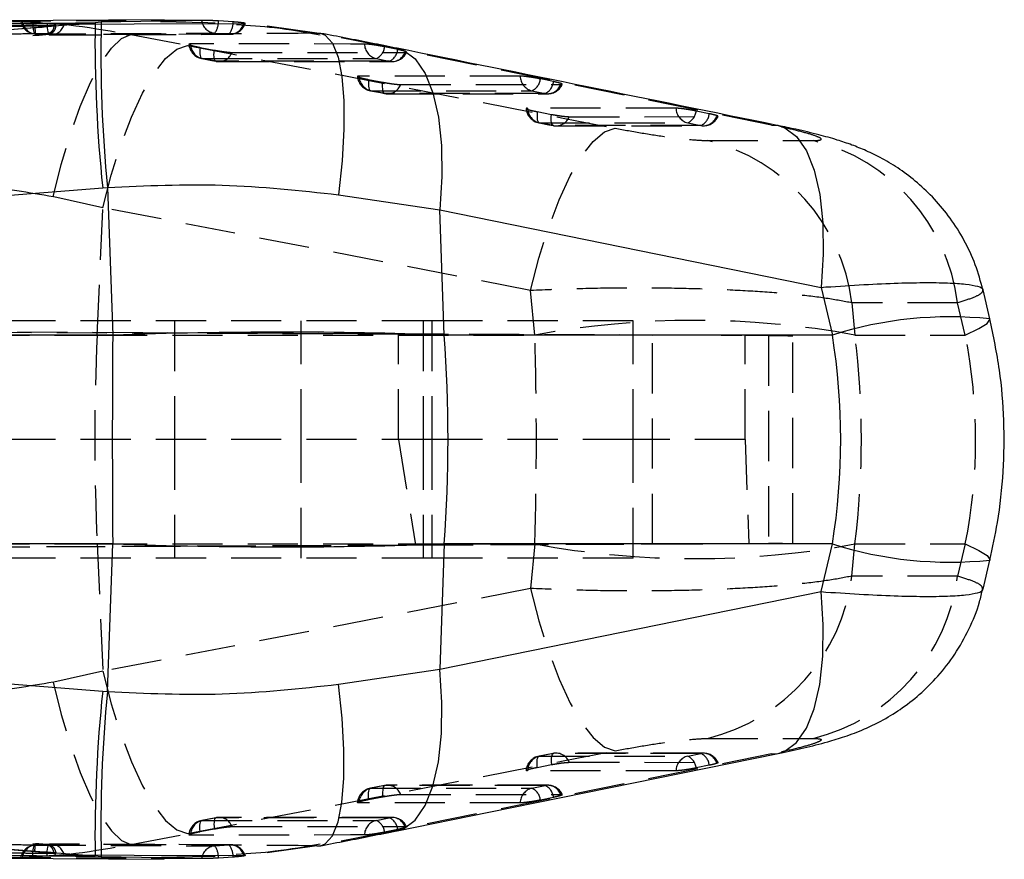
# Model space of a CAD drawing. Extents: x 43 to 342, y 12 to 285.
# Tile 10 of 38: x 240 to 265, y 137 to 158. Entities that reach past the tile are written whole.
import ezdxf

# ---------------------------------------------------------------- set-up
doc = ezdxf.new("R2010")
doc.units = 0
doc.linetypes.add('HIDDEN', pattern=[1.905, 1.27, -0.635])
doc.layers.get('0').update_dxf_attribs({"linetype": 'CONTINUOUS'})

msp = doc.modelspace()

# ---------------------------------------------------------------- linework, layer by layer
at = {"color": 7, "linetype": 'CONTINUOUS'}
for p, q in [((240.6059, 158.2067), (236.5353, 158.1626)), ((243.394, 158.3425), (238.7558, 158.3105)), ((241.6489, 158.2636), (238.8205, 158.0363)), ((240.6059, 158.1894), (240.6059, 158.2067)), ((241.8035, 158.2761), (241.6489, 158.2636)), ((244.5015, 158.2627), (243.3026, 158.2883)), ((243.3947, 158.304), (243.3035, 158.3024)), ((244.6858, 158.2588), (244.5015, 158.2627)), ((245.1415, 158.2864), (244.7679, 158.311)), ((245.4093, 158.2443), (245.4453, 158.2464)), ((238.8205, 158.0363), (240.1237, 158.1416)), ((208.3288, 151.4017), (241.841, 154.0886)), ((241.841, 154.0886), (241.9627, 154.098)), ((241.9627, 154.098), (242.0949, 150.3612)), ((247.8067, 153.9138), (250.3695, 153.5284)), ((250.4814, 150.3645), (250.3695, 153.5284)), ((250.3695, 153.5284), (260.0169, 151.5708)), ((260.0169, 151.5708), (260.3034, 150.3645)), ((264.2896, 150.7726), (264.1151, 151.5077)), ((242.0949, 150.3612), (208.1483, 150.3612)), ((260.3034, 150.3645), (250.4814, 150.3645)), ((242.0949, 145.0802), (208.1483, 145.0802)), ((241.9627, 141.3434), (242.0949, 145.0802)), ((250.4814, 145.0769), (250.3695, 141.913)), ((260.3034, 145.0769), (250.4814, 145.0769)), ((260.0169, 143.8707), (260.3034, 145.0769)), ((264.1151, 143.9337), (264.2896, 144.6688)), ((208.3288, 144.0397), (241.841, 141.3528)), ((250.3695, 141.913), (260.0169, 143.8707)), ((247.8067, 141.5276), (250.3695, 141.913)), ((241.841, 141.3528), (241.9627, 141.3434)), ((240.6059, 137.2348), (236.5353, 137.2788)), ((241.6489, 137.1778), (238.8205, 137.4051)), ((238.8205, 137.4051), (240.1237, 137.2999)), ((238.7495, 137.1294), (243.395, 137.099)), ((240.6059, 137.252), (240.6059, 137.2348)), ((241.8035, 137.1654), (241.6489, 137.1778)), ((243.3295, 137.1567), (244.5013, 137.1777)), ((245.1415, 137.1551), (244.7679, 137.1305)), ((245.4093, 137.1971), (245.4453, 137.195))]:
    msp.add_line(p, q, dxfattribs=at)
at = {"color": 7, "linetype": 'HIDDEN'}
for p, q in [((240.0708, 158.2789), (240.4322, 158.2547)), ((240.6577, 158.1869), (240.6577, 158.2027)), ((244.4944, 158.3234), (243.3947, 158.304)), ((247.2605, 157.9998), (245.3761, 158.2642)), ((240.5909, 158.1893), (240.6059, 158.1894)), ((242.5516, 157.9673), (243.9827, 157.6927)), ((244.6764, 158.0014), (245.0362, 157.9763)), ((249.1202, 157.6354), (247.2605, 157.9998)), ((247.2605, 157.9998), (247.3542, 157.9996)), ((222.9837, 156.5631), (240.1435, 157.9473)), ((244.3032, 157.6424), (244.6629, 157.5738)), ((249.3067, 157.588), (248.9744, 157.6565)), ((258.7666, 155.6778), (249.1202, 157.6354)), ((249.1202, 157.6354), (249.2856, 157.6213)), ((244.7166, 157.2896), (244.3569, 157.3581)), ((248.7598, 157.3575), (249.092, 157.289)), ((248.5697, 156.8291), (248.9294, 156.7605)), ((253.2479, 156.7754), (252.9157, 156.8439)), ((253.4308, 156.7017), (253.4679, 156.7058)), ((248.9831, 156.4763), (248.6235, 156.5449)), ((252.7011, 156.5449), (253.0333, 156.4764)), ((252.8362, 156.0157), (253.1959, 155.9471)), ((257.1892, 155.963), (256.8569, 156.0315)), ((253.2497, 155.663), (252.89, 155.7315)), ((256.6423, 155.7324), (256.9746, 155.664)), ((257.372, 155.8893), (257.4082, 155.8929)), ((258.7666, 155.6778), (258.9349, 155.6633)), ((257.1477, 155.2839), (259.8212, 155.2827)), ((241.8475, 153.5858), (240.5896, 153.8605)), ((241.7005, 150.3645), (241.8475, 153.5858)), ((252.6687, 151.4915), (241.8475, 153.5858)), ((252.7755, 150.3645), (252.6687, 151.4915)), ((263.4732, 151.1756), (260.7983, 151.1772)), ((260.7983, 151.1772), (260.8753, 150.3645)), ((263.6659, 150.3645), (263.4732, 151.1756)), ((258.0967, 150.3524), (204.2637, 150.5873)), ((204.4839, 150.5873), (249.3246, 150.3916)), ((250.17, 150.7207), (204.4961, 150.7207)), ((243.6617, 150.7207), (243.6617, 147.7207)), ((246.8617, 147.7207), (246.8617, 150.7207)), ((249.9519, 150.7207), (249.9519, 147.7207)), ((250.17, 150.7207), (250.17, 147.7207)), ((255.2612, 150.7207), (250.17, 150.7207)), ((255.2612, 147.7207), (255.2612, 150.7207)), ((233.0041, 150.3645), (241.7005, 150.3645)), ((241.7005, 150.3645), (252.7755, 150.3645)), ((249.3246, 150.3916), (255.7524, 150.3633)), ((249.3246, 147.7207), (249.3246, 150.3916)), ((255.7524, 145.0781), (255.7524, 150.3633)), ((258.6841, 150.3499), (258.0967, 150.3524)), ((258.0967, 147.7207), (258.0967, 150.3524)), ((258.6841, 150.3499), (258.6841, 145.0915)), ((259.3019, 145.094), (259.3019, 150.3474)), ((260.8753, 150.3645), (263.6659, 150.3645)), ((250.17, 147.7207), (220.0042, 147.7207)), ((243.6617, 147.7207), (243.6617, 144.7207)), ((246.8617, 144.7207), (246.8617, 147.7207)), ((249.3246, 147.7207), (249.7516, 145.0517)), ((249.9519, 147.7207), (249.9519, 144.7207)), ((250.17, 147.7207), (250.17, 144.7207)), ((255.2612, 147.7207), (250.17, 147.7207)), ((258.0967, 147.7207), (255.2612, 147.7207)), ((255.2612, 144.7207), (255.2612, 147.7207)), ((258.0967, 147.7207), (258.186, 145.0894)), ((204.2266, 144.854), (258.186, 145.0894)), ((204.4399, 144.854), (249.7516, 145.0517)), ((233.0041, 145.0769), (241.7005, 145.0769)), ((241.7005, 145.0769), (241.8475, 141.8556)), ((241.7005, 145.0769), (252.7755, 145.0769)), ((249.7516, 145.0517), (255.7524, 145.0781)), ((252.7755, 145.0769), (252.6687, 143.9499)), ((258.186, 145.0894), (258.6841, 145.0915)), ((260.7983, 144.2643), (260.8753, 145.0769)), ((260.8753, 145.0769), (263.6659, 145.0769)), ((263.6659, 145.0769), (263.4732, 144.2658)), ((250.17, 144.7207), (204.4961, 144.7207)), ((255.2612, 144.7207), (250.17, 144.7207)), ((263.4732, 144.2658), (260.7983, 144.2643)), ((252.6687, 143.9499), (241.8475, 141.8556)), ((241.8475, 141.8556), (240.5896, 141.581)), ((257.1477, 140.1575), (259.8212, 140.1588)), ((258.7666, 139.7636), (249.1202, 137.8061)), ((253.241, 139.7783), (252.8813, 139.7097)), ((253.2497, 139.7785), (252.89, 139.7099)), ((257.0419, 139.7844), (253.3171, 139.7854)), ((256.6423, 139.709), (256.9746, 139.7775)), ((258.7666, 139.7636), (258.9348, 139.7781)), ((257.372, 139.5522), (257.4082, 139.5485)), ((252.8362, 139.4258), (253.1959, 139.4943)), ((257.1892, 139.4785), (256.8569, 139.41)), ((222.9837, 138.8783), (240.1435, 137.4941)), ((248.9744, 138.9649), (248.6148, 138.8963)), ((248.9831, 138.9651), (248.6235, 138.8966)), ((253.1006, 138.9719), (249.0505, 138.9721)), ((252.7011, 138.8965), (253.0333, 138.965)), ((248.5697, 138.6124), (248.9294, 138.681)), ((253.2479, 138.666), (252.9157, 138.5976)), ((253.4308, 138.7397), (253.4679, 138.7357)), ((244.7079, 138.1516), (244.3482, 138.0831)), ((244.7166, 138.1519), (244.3569, 138.0833)), ((249.1593, 138.1594), (244.7839, 138.1588)), ((248.7598, 138.0839), (249.092, 138.1524)), ((244.3032, 137.7991), (244.6629, 137.8677)), ((249.1202, 137.8061), (247.2605, 137.4416)), ((249.3067, 137.8535), (248.9744, 137.785)), ((249.1202, 137.8061), (249.2797, 137.819)), ((242.5516, 137.4741), (243.9827, 137.7488)), ((240.4993, 137.4829), (240.1426, 137.4607)), ((245.0666, 137.467), (240.5269, 137.4843)), ((244.6764, 137.44), (245.0362, 137.4651)), ((247.2605, 137.4416), (245.3761, 137.1773)), ((247.2605, 137.4416), (247.3539, 137.4418)), ((240.0708, 137.1626), (240.4322, 137.1868)), ((240.5909, 137.2522), (240.6059, 137.252)), ((240.6577, 137.2388), (240.6577, 137.2545)), ((244.4944, 137.1181), (243.3304, 137.1385))]:
    msp.add_line(p, q, dxfattribs=at)
at = {"color": 8, "linetype": 'CONTINUOUS'}
for p, q in [((243.3035, 158.3024), (241.8035, 158.2761)), ((236.5353, 158.1443), (240.5909, 158.1893)), ((236.5353, 137.2972), (240.5909, 137.2522)), ((243.3304, 137.1385), (241.8035, 137.1654))]:
    msp.add_line(p, q, dxfattribs=at)
at = {"color": 7, "linetype": 'HIDDEN', "flags": 128}
for points in [[(244.3407, 158.3258), (243.9893, 158.3241), (242.574, 158.317), (239.8046, 158.3023)], [(240.0708, 158.2789), (240.0726, 158.2162), (240.0768, 158.1582), (240.0834, 158.1063), (240.0921, 158.062), (240.1026, 158.0265), (240.1148, 158.0007), (240.1282, 157.9853), (240.1426, 157.9808)], [(240.4322, 158.2547), (240.433, 158.1922), (240.4363, 158.1344), (240.442, 158.0827), (240.45, 158.0387), (240.46, 158.0034), (240.4718, 157.9779), (240.485, 157.9628), (240.4993, 157.9585)], [(240.8704, 158.2299), (241.2187, 158.2311), (241.2451, 158.2312)], [(240.1426, 157.9808), (240.4962, 157.9825), (241.9108, 157.9892), (244.6764, 158.0014)], [(245.0362, 157.9763), (244.6826, 157.975), (243.2679, 157.9697), (240.4993, 157.9585)], [(240.5896, 153.8605), (240.7921, 154.6778), (241.0209, 155.4463), (241.2696, 156.1439), (241.5309, 156.7505), (241.7974, 157.2487), (242.0613, 157.6241), (242.3152, 157.866), (242.5516, 157.9673)], [(248.4626, 157.7274), (248.1086, 157.7274), (246.6926, 157.7277), (244.0598, 157.7281)], [(241.8475, 153.5858), (242.0581, 154.4068), (242.3002, 155.1784), (242.5667, 155.8781), (242.8499, 156.4858), (243.1415, 156.9837), (243.4331, 157.3574), (243.7162, 157.596), (243.9827, 157.6927)], [(243.9827, 157.6927), (253.5331, 155.8443), (254.8039, 155.5983)], [(244.3032, 157.6424), (244.2986, 157.5814), (244.2975, 157.5251), (244.2997, 157.4751), (244.3053, 157.4327), (244.3141, 157.3991), (244.3259, 157.375), (244.3403, 157.3613), (244.3569, 157.3581)], [(244.7166, 157.2896), (244.6999, 157.2927), (244.6855, 157.3065), (244.6738, 157.3305), (244.665, 157.3642), (244.6594, 157.4066), (244.6571, 157.4566), (244.6583, 157.5128), (244.6629, 157.5738)], [(245.1141, 157.5148), (245.4681, 157.5148), (246.8842, 157.5146), (249.4896, 157.5143)], [(244.3482, 157.3584), (244.6, 157.3104), (244.7079, 157.2898)], [(244.3569, 157.3581), (244.7109, 157.3581), (246.127, 157.3579), (248.7598, 157.3575)], [(249.092, 157.289), (248.738, 157.289), (247.322, 157.2892), (244.7166, 157.2896)], [(244.7839, 157.2826), (247.8467, 157.2822), (249.1593, 157.2821)], [(252.4039, 156.9148), (252.0499, 156.9148), (250.6338, 156.9148), (248.3263, 156.9148)], [(248.5697, 156.8291), (248.5652, 156.7681), (248.564, 156.7119), (248.5662, 156.6619), (248.5718, 156.6195), (248.5806, 156.5858), (248.5924, 156.5617), (248.6068, 156.548), (248.6235, 156.5449)], [(248.9831, 156.4763), (248.9665, 156.4794), (248.9521, 156.4932), (248.9403, 156.5172), (248.9315, 156.5509), (248.9259, 156.5933), (248.9237, 156.6433), (248.9248, 156.6995), (248.9294, 156.7605)], [(248.6148, 156.5451), (248.8665, 156.4971), (248.9744, 156.4765)], [(248.6235, 156.5449), (248.9775, 156.5449), (250.3935, 156.5449), (252.7011, 156.5449)], [(253.0333, 156.4764), (252.6793, 156.4764), (251.2632, 156.4764), (248.9831, 156.4763)], [(249.0505, 156.4694), (251.8855, 156.4694), (253.1006, 156.4695)], [(249.3807, 156.7015), (249.7347, 156.7016), (251.1507, 156.7016), (253.4308, 156.7017)], [(256.3451, 156.1023), (255.9911, 156.1022), (254.5751, 156.1019), (252.5929, 156.1015)], [(252.8362, 156.0157), (252.8317, 155.9547), (252.8305, 155.8985), (252.8328, 155.8485), (252.8384, 155.8061), (252.8472, 155.7724), (252.8589, 155.7484), (252.8733, 155.7346), (252.89, 155.7315)], [(252.8813, 155.7318), (253.1331, 155.6838), (253.241, 155.6632)], [(252.89, 155.7315), (253.244, 155.7316), (254.6601, 155.732), (256.6423, 155.7324)], [(253.2497, 155.663), (253.233, 155.6661), (253.2186, 155.6798), (253.2068, 155.7038), (253.198, 155.7375), (253.1924, 155.7799), (253.1902, 155.8299), (253.1914, 155.8861), (253.1959, 155.9471)], [(253.6472, 155.8882), (254.0012, 155.8883), (255.4172, 155.8887), (257.372, 155.8893)], [(252.6687, 151.4915), (252.8794, 152.3123), (253.1215, 153.0837), (253.388, 153.7834), (253.6712, 154.391), (253.9628, 154.8889), (254.2544, 155.2626), (254.5375, 155.5014), (254.8039, 155.5983)], [(256.9746, 155.664), (256.6206, 155.6639), (255.2045, 155.6635), (253.2497, 155.663)], [(253.3171, 155.656), (255.9245, 155.6567), (257.0419, 155.657)], [(263.6659, 150.3645), (264.0092, 150.5252), (264.219, 150.6579), (264.2909, 150.7598), (264.2896, 150.7727)], [(263.6659, 145.0769), (264.0092, 144.9162), (264.219, 144.7836), (264.2909, 144.6817), (264.2896, 144.6688)], [(252.6687, 143.9499), (252.8794, 143.1291), (253.1215, 142.3577), (253.388, 141.6581), (253.6712, 141.0505), (253.9628, 140.5526), (254.2544, 140.1788), (254.5375, 139.9401), (254.8039, 139.8432)], [(241.8475, 141.8556), (242.0581, 141.0346), (242.3002, 140.2631), (242.5667, 139.5633), (242.8499, 138.9557), (243.1415, 138.4578), (243.4331, 138.0841), (243.7162, 137.8454), (243.9827, 137.7488)], [(240.5896, 141.581), (240.7921, 140.7636), (241.0209, 139.9951), (241.2696, 139.2975), (241.5309, 138.6909), (241.7974, 138.1928), (242.0613, 137.8174), (242.3152, 137.5755), (242.5516, 137.4741)], [(243.9827, 137.7488), (253.5331, 139.5971), (254.8039, 139.8432)], [(253.2497, 139.7785), (253.233, 139.7754), (253.2186, 139.7616), (253.2068, 139.7376), (253.198, 139.7039), (253.1924, 139.6615), (253.1902, 139.6115), (253.1914, 139.5553), (253.1959, 139.4943)], [(256.9746, 139.7775), (256.6206, 139.7776), (255.2045, 139.778), (253.2497, 139.7785)], [(252.8362, 139.4258), (252.8317, 139.4867), (252.8305, 139.543), (252.8328, 139.593), (252.8384, 139.6354), (252.8472, 139.669), (252.8589, 139.6931), (252.8733, 139.7068), (252.89, 139.7099)], [(252.89, 139.7099), (253.244, 139.7098), (254.6601, 139.7095), (256.6423, 139.709)], [(253.6472, 139.5533), (254.0012, 139.5532), (255.4172, 139.5528), (257.372, 139.5522)], [(256.3451, 139.3391), (255.9911, 139.3392), (254.5751, 139.3395), (252.5929, 139.34)], [(248.5697, 138.6124), (248.5652, 138.6734), (248.564, 138.7296), (248.5662, 138.7796), (248.5718, 138.822), (248.5806, 138.8557), (248.5924, 138.8797), (248.6068, 138.8935), (248.6235, 138.8966)], [(248.6235, 138.8966), (248.9775, 138.8966), (250.3935, 138.8966), (252.7011, 138.8965)], [(248.9831, 138.9651), (248.9665, 138.962), (248.9521, 138.9483), (248.9403, 138.9242), (248.9315, 138.8906), (248.9259, 138.8482), (248.9237, 138.7982), (248.9248, 138.7419), (248.9294, 138.681)], [(253.0333, 138.965), (252.6793, 138.965), (251.2632, 138.9651), (248.9831, 138.9651)], [(252.4039, 138.5267), (252.0499, 138.5267), (250.6338, 138.5267), (248.3263, 138.5266)], [(249.3807, 138.7399), (249.7347, 138.7399), (251.1507, 138.7398), (253.4308, 138.7397)], [(244.3032, 137.7991), (244.2986, 137.8601), (244.2975, 137.9163), (244.2997, 137.9663), (244.3053, 138.0087), (244.3141, 138.0424), (244.3259, 138.0664), (244.3403, 138.0802), (244.3569, 138.0833)], [(244.3569, 138.0833), (244.7109, 138.0834), (246.127, 138.0836), (248.7598, 138.0839)], [(244.7166, 138.1519), (244.6999, 138.1488), (244.6855, 138.135), (244.6738, 138.1109), (244.665, 138.0773), (244.6594, 138.0349), (244.6571, 137.9849), (244.6583, 137.9286), (244.6629, 137.8677)], [(249.092, 138.1524), (248.738, 138.1524), (247.322, 138.1522), (244.7166, 138.1519)], [(245.1141, 137.9266), (245.4681, 137.9267), (246.8842, 137.9268), (249.4896, 137.9272)], [(248.4626, 137.7141), (248.1086, 137.714), (246.6926, 137.7138), (244.0598, 137.7134)], [(240.0708, 137.1626), (240.0726, 137.2252), (240.0768, 137.2833), (240.0834, 137.3351), (240.0921, 137.3794), (240.1026, 137.415), (240.1148, 137.4408), (240.1282, 137.4561), (240.1426, 137.4607)], [(240.1426, 137.4607), (240.4962, 137.4589), (241.9108, 137.4523), (244.6764, 137.44)], [(240.4322, 137.1868), (240.433, 137.2492), (240.4363, 137.3071), (240.442, 137.3587), (240.45, 137.4028), (240.46, 137.438), (240.4718, 137.4635), (240.485, 137.4786), (240.4993, 137.4829)], [(245.0362, 137.4651), (244.6826, 137.4664), (243.2679, 137.4718), (240.4993, 137.4829)], [(244.3407, 137.1156), (243.9893, 137.1173), (242.574, 137.1245), (239.8046, 137.1392)], [(240.8704, 137.2116), (241.2187, 137.2104), (241.2451, 137.2103)]]:
    msp.add_lwpolyline(points, dxfattribs=at)
at = {"color": 7, "linetype": 'CONTINUOUS', "flags": 128}
for points in [[(241.2451, 158.2312), (242.6339, 158.2358), (245.4093, 158.2443)], [(249.2886, 137.8207), (251.61, 138.2919), (258.9354, 139.7779)], [(241.2451, 137.2103), (242.6339, 137.2057), (245.4093, 137.1971)]]:
    msp.add_lwpolyline(points, dxfattribs=at)
at = {"color": 8, "linetype": 'CONTINUOUS', "flags": 128}
for points in [[(247.3542, 157.9996), (247.474, 157.9535), (247.6541, 157.7506), (247.7951, 157.3975), (247.8925, 156.9054), (247.9431, 156.2899), (247.9455, 155.5705), (247.8996, 154.77), (247.8067, 153.9138)], [(249.2856, 157.6213), (249.4523, 157.5673), (249.7484, 157.3482), (249.9995, 156.985), (250.1978, 156.4888), (250.3372, 155.8747), (250.4135, 155.1617), (250.4244, 154.3715), (250.3695, 153.5284)], [(258.9349, 155.6633), (259.0989, 155.6099), (259.3951, 155.391), (259.6463, 155.0278), (259.8447, 154.5316), (259.9843, 153.9175), (260.0607, 153.2043), (260.0717, 152.414), (260.0169, 151.5708)], [(258.9348, 139.7781), (259.0989, 139.8316), (259.3951, 140.0505), (259.6463, 140.4136), (259.8447, 140.9099), (259.9843, 141.524), (260.0607, 142.2372), (260.0717, 143.0275), (260.0169, 143.8707)], [(249.2797, 137.819), (249.4523, 137.8742), (249.7484, 138.0932), (249.9995, 138.4564), (250.1978, 138.9527), (250.3372, 139.5667), (250.4135, 140.2798), (250.4244, 141.07), (250.3695, 141.913)], [(247.3539, 137.4418), (247.474, 137.4879), (247.6541, 137.6908), (247.7951, 138.0439), (247.8925, 138.536), (247.9431, 139.1515), (247.9455, 139.8709), (247.8996, 140.6714), (247.8067, 141.5276)]]:
    msp.add_lwpolyline(points, dxfattribs=at)
at = {"color": 7, "linetype": 'HIDDEN'}
for centre, radius, start, end in [((240.162, 158.3862), 0.406, 192.41686, 266.9304), ((240.1804, 158.3591), 0.3801, 188.59235, 264.28401), ((240.5159, 158.3252), 0.3671, 267.40362, 344.94259), ((244.7177, 158.3801), 0.3809, 188.18907, 263.77078), ((244.2953, 158.2824), 0.4734, 323.60023, 3.46168), ((244.6921, 158.2661), 0.4499, 319.90634, 2.58832), ((245.0562, 158.3422), 0.3664, 266.87623, 344.50805), ((245.0651, 158.381), 0.406, 270.20705, 340.65355), ((240.5252, 158.3635), 0.406, 265.91025, 270.23702), ((244.4243, 157.7572), 0.406, 185.50637, 259.20829), ((244.4531, 157.7396), 0.3934, 181.68685, 255.85449), ((248.8559, 157.739), 0.3934, 181.69207, 255.86207), ((244.7795, 157.642), 0.358, 259.87574, 339.1942), ((248.6108, 157.691), 0.3653, 294.07659, 354.57086), ((248.943, 157.6225), 0.3653, 294.07934, 354.57016), ((249.1549, 157.6414), 0.358, 259.88379, 339.20172), ((249.1593, 157.6881), 0.406, 269.99262, 335.49602), ((244.7839, 157.6886), 0.406, 259.20824, 269.99232), ((248.6908, 156.9439), 0.406, 185.50688, 259.2076), ((248.7196, 156.9264), 0.3934, 181.68719, 255.85317), ((252.7971, 156.9264), 0.3934, 181.69303, 255.86616), ((252.5519, 156.8785), 0.3654, 294.08642, 354.56953), ((252.8842, 156.8099), 0.3653, 294.08307, 354.57356), ((253.1006, 156.8755), 0.406, 270.00172, 335.49168), ((249.0505, 156.8754), 0.406, 259.20752, 270.00137), ((249.0461, 156.8287), 0.3579, 259.87367, 339.19363), ((253.0962, 156.8288), 0.3579, 259.88308, 339.20651), ((252.9573, 156.1306), 0.406, 185.50782, 259.2063), ((252.9862, 156.1131), 0.3935, 181.68757, 255.85081), ((256.7384, 156.114), 0.3934, 181.69955, 255.8668), ((256.4931, 156.066), 0.3654, 294.09583, 354.5715), ((256.8254, 155.9975), 0.3654, 294.09401, 354.57416), ((253.3126, 156.0153), 0.3579, 259.86895, 339.19479), ((257.0374, 156.0163), 0.3579, 259.88514, 339.21014), ((257.0418, 156.063), 0.406, 270.01559, 335.47396), ((253.317, 156.062), 0.406, 259.20615, 270.01523), ((255.9857, 150.575), 4.8502, 7.13207, 76.13858), ((258.6607, 150.5736), 4.85, 7.13111, 76.15669), ((256.8254, 128.3766), 22.3578, 79.56368, 100.43632), ((299.9752, 147.7207), 58.3346, 177.402399, 182.597601), ((256.8254, 167.0648), 22.3578, 259.56368, 280.43632), ((255.9857, 144.8665), 4.8502, 283.86142, 352.86793), ((258.6607, 144.8679), 4.85, 283.84331, 352.86889), ((253.317, 139.3794), 0.406, 89.98477, 100.79385), ((253.3126, 139.4262), 0.3579, 20.80521, 100.13105), ((257.0374, 139.4251), 0.3579, 20.78986, 100.11486), ((256.8254, 139.4439), 0.3654, 5.42584, 65.90599), ((257.0418, 139.3784), 0.406, 24.61162, 89.98441), ((252.9573, 139.3109), 0.406, 100.7937, 174.58233), ((252.9862, 139.3284), 0.3935, 104.14919, 178.31243), ((256.7384, 139.3275), 0.3934, 104.1332, 178.30045), ((256.4931, 139.3754), 0.3654, 5.4285, 65.90417), ((248.6908, 138.4975), 0.406, 100.7924, 174.58313), ((248.7196, 138.5151), 0.3934, 104.14683, 178.31281), ((249.0505, 138.5661), 0.406, 89.99863, 100.79248), ((249.0461, 138.6128), 0.3579, 20.80637, 100.12633), ((252.7971, 138.515), 0.3934, 104.13384, 178.30697), ((252.5519, 138.563), 0.3654, 5.43047, 65.91358), ((253.0962, 138.6127), 0.3579, 20.79349, 100.11692), ((252.8842, 138.6315), 0.3653, 5.42644, 65.91693), ((253.1006, 138.566), 0.406, 24.58564, 89.99828), ((244.4243, 137.6843), 0.406, 100.79171, 174.58364), ((244.4531, 137.7018), 0.3934, 104.14551, 178.31315), ((244.7839, 137.7528), 0.406, 90.00768, 100.79176), ((244.7795, 137.7995), 0.358, 20.8058, 100.12426), ((248.8559, 137.7024), 0.3934, 104.13793, 178.30793), ((248.6108, 137.7504), 0.3653, 5.42914, 65.92341), ((249.1549, 137.8), 0.358, 20.79828, 100.11621), ((248.943, 137.8189), 0.3653, 5.42984, 65.92066), ((249.1593, 137.7534), 0.406, 24.57862, 90.00738), ((240.162, 137.0552), 0.406, 93.0696, 167.63809), ((240.1804, 137.0824), 0.3801, 95.71599, 171.40765), ((240.5252, 137.078), 0.406, 89.76298, 94.08975), ((240.5159, 137.1162), 0.3671, 15.05741, 92.59638), ((244.7177, 137.0614), 0.3809, 96.22922, 171.81093), ((244.2953, 137.1591), 0.4734, 356.53832, 36.39977), ((245.0562, 137.0993), 0.3664, 15.49195, 93.12377), ((244.6921, 137.1754), 0.4499, 357.41168, 40.09366), ((245.0651, 137.0604), 0.406, 19.21095, 89.79295)]:
    msp.add_arc(centre, radius, start, end, dxfattribs=at)
at = {"color": 7, "linetype": 'CONTINUOUS'}
for centre, radius, start, end in [((277.5792, 157.8245), 35.9329, 179.29983, 185.96776), ((276.1448, 157.4923), 34.3503, 178.69259, 185.67094), ((584.8523, 147.7207), 342.7676, 179.558618, 180.441382), ((214.4418, 147.7207), 36.1365, 355.80441, 4.19559), ((277.5792, 137.6169), 35.9329, 174.03224, 180.70017), ((276.1448, 137.9491), 34.3503, 174.32906, 181.30741)]:
    msp.add_arc(centre, radius, start, end, dxfattribs=at)
at = {"color": 8, "linetype": 'CONTINUOUS'}
for centre, radius, start, end in [((263.2802, 140.9619), 9.8626, 84.12534, 107.56725), ((263.2802, 154.4798), 9.8628, 252.4329, 275.87439)]:
    msp.add_arc(centre, radius, start, end, dxfattribs=at)
at = {"color": 7, "linetype": 'CONTINUOUS'}
for centre, major_axis, ratio, start_param, end_param in [((242.874, 147.7207), (18.4148, 0.5359), 0.1446042, 1.1407196, 1.6089071), ((246.6051, 147.7207), (0, 15.225), 0.9136004, 4.5378561, 4.8869219), ((242.874, 147.7207), (18.4148, -0.5359), 0.1446042, 4.6742782, 5.1424657)]:
    msp.add_ellipse(centre, major_axis=major_axis, ratio=ratio, start_param=start_param, end_param=end_param, dxfattribs=at)
at = {"color": 7, "linetype": 'HIDDEN'}
for centre, major_axis, ratio, start_param, end_param in [((250.2888, 147.7207), (0, 15.225), 0.1658465, 4.5378561, 4.8869219), ((253.2119, 150.374), (6.09, -0.0266), 0.0000761, 5.8288519, 7.4236723), ((250.2888, 147.7207), (0, 15.225), 0.7060659, 4.5378561, 4.8869219), ((246.6051, 147.7207), (17.3239, 0), 0.8788423, 6.1086524, 6.4577182), ((253.2119, 145.0675), (6.09, 0.0266), 0.0000761, 5.1426983, 6.7375188)]:
    msp.add_ellipse(centre, major_axis=major_axis, ratio=ratio, start_param=start_param, end_param=end_param, dxfattribs=at)
at = {"color": 7, "linetype": 'CONTINUOUS'}
for points, knots in [([(236.9479, 158.2199), (237.857, 158.2286), (239.4253, 158.2438), (240.9909, 158.2577), (241.6489, 158.2636)], [0, 0, 0, 0, 0.579719, 1, 1, 1, 1]), ([(239.7711, 158.299), (239.7831, 158.2977), (239.807, 158.2952), (239.8941, 158.2895), (239.9878, 158.2837), (240.0504, 158.2801), (240.0708, 158.2789)], [0, 0, 0, 0, 0.2880178, 0.5753719, 0.8620371, 1, 1, 1, 1]), ([(240.3587, 158.1624), (240.3871, 158.1653), (240.4673, 158.1733), (240.5718, 158.1856), (240.6475, 158.197), (240.6512, 158.2009), (240.6528, 158.2027)], [0, 0, 0, 0, 0.16499503, 0.46461416, 0.76385353, 1, 1, 1, 1]), ([(240.6564, 158.2042), (240.6472, 158.2055), (240.6369, 158.2069), (240.609, 158.2067), (240.606, 158.2067)], [0, 0, 0, 0, 0.89016, 1, 1, 1, 1]), ([(247.3449, 157.9537), (246.9598, 158.0211), (246.26, 158.1437), (245.5445, 158.1939), (245.2228, 158.2165)], [0, 0, 0, 0, 0.5503356, 1, 1, 1, 1]), ([(240.1237, 158.1416), (240.186, 158.1468), (240.2674, 158.1536), (240.3413, 158.1608), (240.3587, 158.1624)], [0, 0, 0, 0, 0.76572687, 1, 1, 1, 1]), ([(249.2861, 157.6207), (249.2778, 157.6224), (248.8596, 157.7082), (248.2197, 157.8349), (247.571, 157.957), (247.3577, 157.9972)], [0, 0, 0, 0, 0.0133426, 0.6755221, 1, 1, 1, 1]), ([(258.9354, 155.6632), (258.9254, 155.6653), (255.7098, 156.3173), (252.4942, 156.97), (249.2886, 157.6208)], [0, 0, 0, 0, 0.0031248, 1, 1, 1, 1]), ([(264.1114, 151.5074), (264.0535, 151.7208), (263.9357, 152.1553), (263.6495, 152.7628), (263.2998, 153.3199), (262.9004, 153.8046), (262.47, 154.2162), (262.0245, 154.5555), (261.5845, 154.8237), (261.1716, 155.0261), (260.787, 155.1804), (260.3919, 155.3126), (259.9361, 155.4395), (259.4469, 155.5573), (259.0815, 155.6321), (258.9316, 155.6628)], [0, 0, 0, 0, 0.0889231, 0.1810042, 0.2692047, 0.3534652, 0.4336048, 0.5093109, 0.5800742, 0.6439901, 0.7011104, 0.7625509, 0.8411164, 0.9348081, 1, 1, 1, 1]), ([(241.9627, 154.098), (242.9356, 154.1416), (244.9121, 154.2301), (246.8319, 154.0203), (247.8067, 153.9138)], [0, 0, 0, 0, 0.492279, 1, 1, 1, 1]), ([(264.2896, 144.6688), (264.3579, 144.9864), (264.5168, 145.7261), (264.6434, 146.9085), (264.6593, 148.1989), (264.5551, 149.4942), (264.3789, 150.3429), (264.2896, 150.7726)], [0, 0, 0, 0, 0.1582618, 0.368635, 0.5778571, 0.7862781, 1, 1, 1, 1]), ([(258.9328, 139.7782), (258.9479, 139.7811), (259.179, 139.8256), (259.6066, 139.922), (260.1351, 140.0536), (260.6282, 140.2034), (261.0801, 140.3732), (261.5598, 140.6033), (262.0332, 140.8895), (262.5229, 141.2679), (262.9916, 141.7337), (263.4184, 142.2863), (263.7716, 142.918), (264.0055, 143.4762), (264.0788, 143.8279), (264.1015, 143.937)], [0, 0, 0, 0, 0.0064028, 0.0973888, 0.1967624, 0.2693315, 0.3494736, 0.4138041, 0.4919203, 0.5751331, 0.6640515, 0.7580533, 0.855528, 0.9551815, 1, 1, 1, 1]), ([(241.9627, 141.3434), (242.9356, 141.2999), (244.9121, 141.2114), (246.8319, 141.4211), (247.8067, 141.5276)], [0, 0, 0, 0, 0.492279, 1, 1, 1, 1]), ([(247.3619, 137.4438), (247.7907, 137.5255), (248.4444, 137.6502), (249.0658, 137.7772), (249.2797, 137.821)], [0, 0, 0, 0, 0.6558178, 1, 1, 1, 1]), ([(240.1237, 137.2999), (240.186, 137.2946), (240.2674, 137.2878), (240.3413, 137.2807), (240.3587, 137.279)], [0, 0, 0, 0, 0.76572687, 1, 1, 1, 1]), ([(240.3587, 137.279), (240.3871, 137.2762), (240.4673, 137.2682), (240.5718, 137.2558), (240.6475, 137.2445), (240.6512, 137.2405), (240.6528, 137.2388)], [0, 0, 0, 0, 0.16499503, 0.46461416, 0.76385353, 1, 1, 1, 1]), ([(245.2224, 137.2265), (245.5519, 137.2489), (246.2677, 137.2977), (246.9667, 137.4231), (247.344, 137.4908)], [0, 0, 0, 0, 0.4602131, 1, 1, 1, 1]), ([(236.9479, 137.2216), (237.857, 137.2128), (239.4253, 137.1976), (240.9909, 137.1837), (241.6489, 137.1778)], [0, 0, 0, 0, 0.579719, 1, 1, 1, 1]), ([(240.6564, 137.2372), (240.6472, 137.2359), (240.6369, 137.2345), (240.609, 137.2347), (240.606, 137.2348)], [0, 0, 0, 0, 0.89016, 1, 1, 1, 1]), ([(244.5013, 137.1777), (244.5631, 137.1767), (244.625, 137.1757), (244.6861, 137.181), (244.6862, 137.181)], [0, 0, 0, 0, 0.9981299, 1, 1, 1, 1])]:
    msp.add_open_spline(points, degree=3, knots=knots, dxfattribs=at)
at = {"color": 7, "linetype": 'HIDDEN'}
for points, knots in [([(239.0015, 158.2749), (239.2506, 158.2852), (240.4559, 158.3349), (241.6245, 158.13), (242.5516, 157.9673)], [0, 0, 0, 0, 0.2066361, 1, 1, 1, 1]), ([(239.8046, 158.3023), (239.7895, 158.3021), (239.7657, 158.3019), (239.7694, 158.3007), (239.7708, 158.3002)], [0, 0, 0, 0, 0.6325984, 1, 1, 1, 1]), ([(240.4322, 158.2547), (240.4744, 158.2515), (240.5603, 158.2451), (240.6881, 158.2368), (240.7976, 158.2311), (240.8506, 158.2298), (240.8701, 158.2299), (240.8704, 158.2299)], [0, 0, 0, 0, 0.2420188, 0.4928375, 0.7442059, 0.9961987, 1, 1, 1, 1]), ([(244.4944, 158.3234), (244.4656, 158.3241), (244.4019, 158.3257), (244.3624, 158.3258), (244.3407, 158.3258)], [0, 0, 0, 0, 0.4504915, 1, 1, 1, 1]), ([(244.7679, 158.311), (244.7269, 158.3132), (244.6418, 158.3178), (244.5489, 158.3217), (244.5025, 158.3231), (244.4944, 158.3234)], [0, 0, 0, 0, 0.4349785, 0.900753, 1, 1, 1, 1]), ([(245.3761, 158.2642), (245.3472, 158.2676), (245.2893, 158.2745), (245.1997, 158.2819), (245.1494, 158.2858), (245.1415, 158.2864)], [0, 0, 0, 0, 0.4572614, 0.9144493, 1, 1, 1, 1]), ([(245.4437, 158.2486), (245.4443, 158.2498), (245.4459, 158.2529), (245.4119, 158.2591), (245.3818, 158.2634), (245.3761, 158.2642)], [0, 0, 0, 0, 0.3442833, 0.8769217, 1, 1, 1, 1]), ([(240.4397, 157.9872), (240.3808, 157.9866), (240.0859, 157.9835), (238.8476, 157.9702), (237.5504, 157.9558), (236.489, 157.9436), (236.3711, 157.9422)], [0, 0, 0, 0, 0.0434776, 0.2173878, 0.9130281, 1, 1, 1, 1]), ([(240.1237, 158.1416), (240.1253, 158.1217), (240.1289, 158.0794), (240.1342, 158.0213), (240.1384, 157.9807), (240.1418, 157.9521), (240.1429, 157.9492), (240.1435, 157.9473)], [0, 0, 0, 0, 0.1889575, 0.4028087, 0.6180405, 0.75914, 1, 1, 1, 1]), ([(240.1435, 157.9473), (240.146, 157.9475), (240.1843, 157.9506), (240.2589, 157.9572), (240.3544, 157.9668), (240.4274, 157.9755), (240.4687, 157.9823), (240.4768, 157.9868), (240.4521, 157.9871), (240.4397, 157.9872)], [0, 0, 0, 0, 0.0114419, 0.1767973, 0.3419353, 0.506665, 0.6709844, 0.835827, 1, 1, 1, 1]), ([(240.1473, 157.9479), (240.1875, 157.9512), (240.2737, 157.9582), (240.3861, 157.9698), (240.4583, 157.9799), (240.4934, 157.9851), (240.5379, 158.0004), (240.5775, 158.0225), (240.6183, 158.062), (240.651, 158.1187), (240.6548, 158.1635), (240.6568, 158.1861)], [0, 0, 0, 0, 0.1588156, 0.3408948, 0.5184022, 0.6375854, 0.6816403, 0.7440202, 0.8211823, 0.9098632, 1, 1, 1, 1]), ([(240.606, 158.1894), (240.6263, 158.1893), (240.6668, 158.189), (240.6537, 158.1845), (240.5857, 158.1777), (240.4799, 158.1699), (240.3937, 158.1646), (240.3587, 158.1624)], [0, 0, 0, 0, 0.21321595, 0.42706506, 0.64014488, 0.853701, 1, 1, 1, 1]), ([(240.6061, 158.1894), (240.6037, 158.1643), (240.5989, 158.1141), (240.5612, 158.0496), (240.5066, 158.002), (240.462, 157.9922), (240.4396, 157.9872)], [0, 0, 0, 0, 0.2499976, 0.4999886, 0.7499952, 1, 1, 1, 1]), ([(240.5269, 157.9574), (241.0523, 157.9596), (242.5655, 157.9659), (244.0788, 157.971), (245.0666, 157.9744)], [0, 0, 0, 0, 0.3472186, 1, 1, 1, 1]), ([(247.2605, 157.9998), (246.4195, 157.9941), (244.8487, 157.9836), (243.2803, 157.9725), (242.5516, 157.9673)], [0, 0, 0, 0, 0.5353793, 1, 1, 1, 1]), ([(244.0598, 157.7281), (244.0428, 157.7277), (244.0186, 157.7271), (244.0237, 157.7212), (244.0253, 157.7195)], [0, 0, 0, 0, 0.7005976, 1, 1, 1, 1]), ([(244.0281, 157.7127), (244.0412, 157.7071), (244.0674, 157.6958), (244.1564, 157.6727), (244.2417, 157.6542), (244.2932, 157.6443), (244.3032, 157.6424)], [0, 0, 0, 0, 0.3085348, 0.6170526, 0.9255922, 1, 1, 1, 1]), ([(248.9744, 157.6565), (248.9406, 157.6632), (248.8658, 157.678), (248.7397, 157.6989), (248.6159, 157.7159), (248.5191, 157.7258), (248.4798, 157.7269), (248.4626, 157.7274)], [0, 0, 0, 0, 0.1801807, 0.3974954, 0.6148182, 0.8321312, 1, 1, 1, 1]), ([(244.6629, 157.5738), (244.6943, 157.568), (244.7685, 157.5543), (244.8888, 157.5358), (245.0057, 157.5212), (245.0782, 157.5154), (245.1065, 157.5149), (245.1141, 157.5148)], [0, 0, 0, 0, 0.17946302, 0.42292601, 0.66639227, 0.90986091, 1, 1, 1, 1]), ([(249.5252, 157.5214), (249.5255, 157.5241), (249.5261, 157.5303), (249.4757, 157.548), (249.3981, 157.5685), (249.3333, 157.5823), (249.3067, 157.588)], [0, 0, 0, 0, 0.2187904, 0.50808211, 0.79737021, 1, 1, 1, 1]), ([(249.4896, 157.5143), (249.4898, 157.5143), (249.5091, 157.5143), (249.5181, 157.5164), (249.5269, 157.5185)], [0, 0, 0, 0, 0.0143133, 1, 1, 1, 1]), ([(248.3263, 156.9148), (248.3094, 156.9144), (248.2851, 156.9138), (248.2902, 156.908), (248.2918, 156.9062)], [0, 0, 0, 0, 0.7005569, 1, 1, 1, 1]), ([(248.2946, 156.8994), (248.3077, 156.8938), (248.3339, 156.8825), (248.423, 156.8594), (248.5083, 156.8409), (248.5597, 156.831), (248.5697, 156.8291)], [0, 0, 0, 0, 0.3085304, 0.6170634, 0.9255902, 1, 1, 1, 1]), ([(248.9294, 156.7605), (248.9608, 156.7547), (249.0349, 156.7411), (249.1552, 156.7225), (249.2721, 156.7079), (249.3447, 156.7021), (249.373, 156.7017), (249.3807, 156.7015)], [0, 0, 0, 0, 0.1791975, 0.4226579, 0.6661209, 0.9095885, 1, 1, 1, 1]), ([(252.9157, 156.8439), (252.8818, 156.8506), (252.8071, 156.8654), (252.681, 156.8863), (252.5572, 156.9033), (252.4603, 156.9132), (252.421, 156.9143), (252.4039, 156.9148)], [0, 0, 0, 0, 0.1801914, 0.3975031, 0.6148238, 0.832136, 1, 1, 1, 1]), ([(253.4663, 156.7088), (253.4667, 156.7114), (253.4677, 156.7176), (253.4179, 156.7351), (253.3404, 156.7557), (253.2751, 156.7696), (253.2479, 156.7754)], [0, 0, 0, 0, 0.2146855, 0.5039513, 0.7932111, 1, 1, 1, 1]), ([(252.5929, 156.1015), (252.5759, 156.1011), (252.5516, 156.1005), (252.5568, 156.0946), (252.5583, 156.0929)], [0, 0, 0, 0, 0.6993615, 1, 1, 1, 1]), ([(252.5611, 156.0861), (252.5742, 156.0805), (252.6003, 156.0692), (252.6893, 156.046), (252.7746, 156.0276), (252.8262, 156.0176), (252.8362, 156.0157)], [0, 0, 0, 0, 0.3083754, 0.6167483, 0.9251209, 1, 1, 1, 1]), ([(256.8569, 156.0315), (256.823, 156.0382), (256.7483, 156.053), (256.6222, 156.0738), (256.4984, 156.0909), (256.4016, 156.1007), (256.3623, 156.1018), (256.3451, 156.1023)], [0, 0, 0, 0, 0.180211, 0.3975284, 0.6148327, 0.8321512, 1, 1, 1, 1]), ([(257.407, 155.8965), (257.4079, 155.8988), (257.41, 155.9046), (257.3627, 155.9216), (257.2855, 155.9424), (257.2183, 155.9567), (257.1892, 155.963)], [0, 0, 0, 0, 0.1998091, 0.4889982, 0.7781911, 1, 1, 1, 1]), ([(253.1959, 155.9471), (253.2009, 155.9462), (253.2478, 155.9373), (253.3417, 155.9211), (253.4685, 155.9028), (253.5788, 155.8905), (253.6245, 155.8889), (253.6472, 155.8882)], [0, 0, 0, 0, 0.0290881, 0.2726957, 0.5162894, 0.7599055, 1, 1, 1, 1]), ([(254.8039, 155.5983), (255.0327, 155.5558), (255.4907, 155.4709), (256.1755, 155.3687), (256.7776, 155.2977), (257.0223, 155.2886), (257.1477, 155.2839)], [0, 0, 0, 0, 0.2534149, 0.5073704, 0.7476439, 1, 1, 1, 1]), ([(259.8212, 155.2827), (259.8967, 155.2864), (260.0477, 155.2938), (260.0086, 155.3536), (259.7708, 155.4421), (259.3505, 155.5543), (258.9641, 155.6361), (258.7666, 155.6778)], [0, 0, 0, 0, 0.1973261, 0.3948328, 0.589882, 0.790498, 1, 1, 1, 1]), ([(240.5896, 153.8605), (239.9767, 153.9658), (238.7316, 154.1798), (237.4436, 154.0931), (236.7896, 154.049)], [0, 0, 0, 0, 0.49224921, 1, 1, 1, 1]), ([(260.7983, 151.1772), (260.5941, 151.2166), (260.1857, 151.2956), (259.3652, 151.391), (258.4295, 151.4658), (257.3853, 151.5193), (256.242, 151.5498), (255.0433, 151.5556), (253.8351, 151.538), (253.0575, 151.507), (252.6687, 151.4915)], [0, 0, 0, 0, 0.1277825, 0.2555638, 0.3773008, 0.4990381, 0.6258609, 0.7526873, 0.8763413, 1, 1, 1, 1]), ([(264.1037, 151.505), (264.1016, 151.478), (264.0972, 151.4202), (263.8881, 151.309), (263.6127, 151.2205), (263.4732, 151.1756)], [0, 0, 0, 0, 0.30162639, 0.64646919, 1, 1, 1, 1]), ([(260.7983, 144.2643), (260.5941, 144.2248), (260.1857, 144.1459), (259.3652, 144.0504), (258.4295, 143.9756), (257.3853, 143.9221), (256.242, 143.8916), (255.0433, 143.8858), (253.8351, 143.9035), (253.0575, 143.9344), (252.6687, 143.9499)], [0, 0, 0, 0, 0.1277825, 0.2555638, 0.3773008, 0.4990381, 0.6258609, 0.7526873, 0.8763413, 1, 1, 1, 1]), ([(264.1037, 143.9364), (264.1016, 143.9634), (264.0972, 144.0213), (263.8881, 144.1325), (263.6127, 144.221), (263.4732, 144.2658)], [0, 0, 0, 0, 0.30162639, 0.64646919, 1, 1, 1, 1]), ([(240.5896, 141.581), (239.9767, 141.4756), (238.7316, 141.2617), (237.4436, 141.3484), (236.7896, 141.3924)], [0, 0, 0, 0, 0.49224921, 1, 1, 1, 1]), ([(254.8039, 139.8432), (255.0327, 139.8856), (255.4907, 139.9705), (256.1755, 140.0728), (256.7776, 140.1438), (257.0223, 140.1529), (257.1477, 140.1575)], [0, 0, 0, 0, 0.2534149, 0.5073704, 0.7476439, 1, 1, 1, 1]), ([(259.8212, 140.1588), (259.8967, 140.1551), (260.0477, 140.1477), (260.0086, 140.0879), (259.7708, 139.9993), (259.3505, 139.8871), (258.9641, 139.8054), (258.7666, 139.7636)], [0, 0, 0, 0, 0.1973261, 0.3948328, 0.589882, 0.790498, 1, 1, 1, 1]), ([(253.1959, 139.4943), (253.2009, 139.4953), (253.2478, 139.5042), (253.3417, 139.5204), (253.4685, 139.5387), (253.5788, 139.551), (253.6245, 139.5525), (253.6472, 139.5533)], [0, 0, 0, 0, 0.0290881, 0.2726957, 0.5162894, 0.7599055, 1, 1, 1, 1]), ([(257.407, 139.545), (257.4079, 139.5427), (257.41, 139.5369), (257.3627, 139.5198), (257.2855, 139.4991), (257.2183, 139.4847), (257.1892, 139.4785)], [0, 0, 0, 0, 0.200492, 0.4894343, 0.7783804, 1, 1, 1, 1]), ([(252.5929, 139.34), (252.5759, 139.3404), (252.5516, 139.341), (252.5568, 139.3468), (252.5583, 139.3486)], [0, 0, 0, 0, 0.6989948, 1, 1, 1, 1]), ([(252.5611, 139.3553), (252.5742, 139.361), (252.6003, 139.3723), (252.6893, 139.3954), (252.7746, 139.4139), (252.8262, 139.4238), (252.8362, 139.4258)], [0, 0, 0, 0, 0.3083754, 0.6167483, 0.9251209, 1, 1, 1, 1]), ([(256.8569, 139.41), (256.823, 139.4033), (256.7483, 139.3885), (256.6222, 139.3676), (256.4984, 139.3506), (256.4016, 139.3407), (256.3623, 139.3396), (256.3451, 139.3391)], [0, 0, 0, 0, 0.180211, 0.3975284, 0.6148327, 0.8321512, 1, 1, 1, 1]), ([(248.3263, 138.5266), (248.3094, 138.5271), (248.2851, 138.5277), (248.2902, 138.5335), (248.2918, 138.5352)], [0, 0, 0, 0, 0.7001789, 1, 1, 1, 1]), ([(248.2946, 138.542), (248.3077, 138.5477), (248.3339, 138.5589), (248.423, 138.5821), (248.5083, 138.6005), (248.5597, 138.6105), (248.5697, 138.6124)], [0, 0, 0, 0, 0.3085304, 0.6170634, 0.9255902, 1, 1, 1, 1]), ([(248.9294, 138.681), (248.9608, 138.6867), (249.0349, 138.7004), (249.1552, 138.719), (249.2721, 138.7335), (249.3447, 138.7394), (249.373, 138.7398), (249.3807, 138.7399)], [0, 0, 0, 0, 0.1791975, 0.4226579, 0.6661209, 0.9095885, 1, 1, 1, 1]), ([(252.9157, 138.5976), (252.8818, 138.5908), (252.8071, 138.576), (252.681, 138.5552), (252.5572, 138.5381), (252.4603, 138.5282), (252.421, 138.5271), (252.4039, 138.5267)], [0, 0, 0, 0, 0.1801914, 0.3975031, 0.6148238, 0.832136, 1, 1, 1, 1]), ([(253.4663, 138.7327), (253.4667, 138.73), (253.4677, 138.7239), (253.4179, 138.7063), (253.3404, 138.6858), (253.2751, 138.6719), (253.2479, 138.666)], [0, 0, 0, 0, 0.2155105, 0.5044723, 0.7934284, 1, 1, 1, 1]), ([(244.0281, 137.7287), (244.0412, 137.7344), (244.0674, 137.7457), (244.1564, 137.7688), (244.2417, 137.7872), (244.2932, 137.7972), (244.3032, 137.7991)], [0, 0, 0, 0, 0.3085348, 0.6170526, 0.9255922, 1, 1, 1, 1]), ([(244.6629, 137.8677), (244.6943, 137.8734), (244.7685, 137.8871), (244.8888, 137.9057), (245.0057, 137.9202), (245.0782, 137.9261), (245.1065, 137.9265), (245.1141, 137.9266)], [0, 0, 0, 0, 0.17946302, 0.42292601, 0.66639227, 0.90986091, 1, 1, 1, 1]), ([(248.9744, 137.785), (248.9406, 137.7783), (248.8658, 137.7635), (248.7397, 137.7426), (248.6159, 137.7255), (248.5191, 137.7156), (248.4798, 137.7145), (248.4626, 137.7141)], [0, 0, 0, 0, 0.1801807, 0.3974954, 0.6148182, 0.8321312, 1, 1, 1, 1]), ([(249.5252, 137.9201), (249.5255, 137.9174), (249.5262, 137.9112), (249.4757, 137.8935), (249.3981, 137.873), (249.3333, 137.8592), (249.3067, 137.8535)], [0, 0, 0, 0, 0.2196542, 0.508626, 0.7975943, 1, 1, 1, 1]), ([(249.4896, 137.9272), (249.4898, 137.9272), (249.5091, 137.9271), (249.5181, 137.925), (249.5269, 137.923)], [0, 0, 0, 0, 0.0143133, 1, 1, 1, 1]), ([(244.0598, 137.7134), (244.0428, 137.7138), (244.0185, 137.7144), (244.0237, 137.7202), (244.0253, 137.722)], [0, 0, 0, 0, 0.700217, 1, 1, 1, 1]), ([(240.4397, 137.4542), (240.3808, 137.4548), (240.0859, 137.458), (238.8476, 137.4712), (237.5504, 137.4856), (236.489, 137.4979), (236.3711, 137.4992)], [0, 0, 0, 0, 0.0434776, 0.2173878, 0.9130281, 1, 1, 1, 1]), ([(239.0019, 137.1666), (239.2508, 137.1563), (240.456, 137.1065), (241.6245, 137.3115), (242.5516, 137.4741)], [0, 0, 0, 0, 0.20654766, 1, 1, 1, 1]), ([(240.1237, 137.2999), (240.1253, 137.3197), (240.1289, 137.3621), (240.1342, 137.4202), (240.1384, 137.4607), (240.1418, 137.4894), (240.1429, 137.4923), (240.1435, 137.4941)], [0, 0, 0, 0, 0.1889575, 0.4028087, 0.6180405, 0.75914, 1, 1, 1, 1]), ([(240.6562, 137.2552), (240.6547, 137.277), (240.6518, 137.3185), (240.6239, 137.3704), (240.5905, 137.4076), (240.5565, 137.4315), (240.5269, 137.4451), (240.5049, 137.4521), (240.4847, 137.457), (240.4503, 137.4632), (240.3847, 137.4716), (240.2686, 137.4837), (240.1853, 137.4907), (240.1435, 137.4942)], [0, 0, 0, 0, 0.0863379, 0.1642524, 0.2298434, 0.2856701, 0.3313733, 0.3667862, 0.4043001, 0.4738055, 0.6696338, 0.8340572, 1, 1, 1, 1]), ([(240.1435, 137.4941), (240.146, 137.4939), (240.1843, 137.4908), (240.2583, 137.4843), (240.3498, 137.4752), (240.3898, 137.4702), (240.4075, 137.468)], [0, 0, 0, 0, 0.0241934, 0.3738303, 0.7230076, 1, 1, 1, 1]), ([(240.606, 137.252), (240.6263, 137.2522), (240.6668, 137.2525), (240.6537, 137.2569), (240.5857, 137.2637), (240.4799, 137.2716), (240.3937, 137.2769), (240.3587, 137.279)], [0, 0, 0, 0, 0.21321595, 0.42706506, 0.64014488, 0.853701, 1, 1, 1, 1]), ([(240.4273, 137.4654), (240.4412, 137.4633), (240.4709, 137.4588), (240.4764, 137.4547), (240.4519, 137.4544), (240.4397, 137.4542)], [0, 0, 0, 0, 0.303913, 0.6526648, 1, 1, 1, 1]), ([(240.606, 137.252), (240.6036, 137.2771), (240.5988, 137.3273), (240.5611, 137.3919), (240.5066, 137.4394), (240.4621, 137.4493), (240.4398, 137.4542)], [0, 0, 0, 0, 0.2500019, 0.4999946, 0.7500066, 1, 1, 1, 1]), ([(247.2605, 137.4416), (246.4195, 137.4473), (244.8487, 137.4579), (243.2803, 137.469), (242.5516, 137.4741)], [0, 0, 0, 0, 0.5353793, 1, 1, 1, 1]), ([(239.8046, 137.1392), (239.7895, 137.1393), (239.7657, 137.1396), (239.7694, 137.1408), (239.7708, 137.1412)], [0, 0, 0, 0, 0.6325852, 1, 1, 1, 1]), ([(239.7711, 137.1425), (239.7831, 137.1437), (239.807, 137.1462), (239.8941, 137.152), (239.9878, 137.1577), (240.0504, 137.1614), (240.0708, 137.1626)], [0, 0, 0, 0, 0.2880178, 0.5753719, 0.8620371, 1, 1, 1, 1]), ([(240.4322, 137.1868), (240.4744, 137.1899), (240.5603, 137.1963), (240.6881, 137.2046), (240.7976, 137.2103), (240.8506, 137.2116), (240.8701, 137.2116), (240.8704, 137.2116)], [0, 0, 0, 0, 0.2420188, 0.4928375, 0.7442059, 0.9961987, 1, 1, 1, 1]), ([(244.4944, 137.1181), (244.4656, 137.1174), (244.4019, 137.1158), (244.3624, 137.1157), (244.3407, 137.1156)], [0, 0, 0, 0, 0.4504915, 1, 1, 1, 1]), ([(244.7679, 137.1305), (244.7269, 137.1283), (244.6418, 137.1237), (244.5489, 137.1197), (244.5025, 137.1183), (244.4944, 137.1181)], [0, 0, 0, 0, 0.4349785, 0.900753, 1, 1, 1, 1]), ([(245.3761, 137.1773), (245.3472, 137.1738), (245.2893, 137.1669), (245.1997, 137.1595), (245.1494, 137.1557), (245.1415, 137.1551)], [0, 0, 0, 0, 0.4572614, 0.9144493, 1, 1, 1, 1]), ([(245.4437, 137.1928), (245.4443, 137.1916), (245.4459, 137.1886), (245.4119, 137.1823), (245.3818, 137.1781), (245.3761, 137.1773)], [0, 0, 0, 0, 0.3442641, 0.8769181, 1, 1, 1, 1])]:
    msp.add_open_spline(points, degree=3, knots=knots, dxfattribs=at)
at = {"color": 8, "linetype": 'CONTINUOUS'}
for points in [[(260.0169, 151.5708), (260.3446, 151.5934), (261.0082, 151.6392), (261.8762, 151.6782), (262.632, 151.6947), (263.2388, 151.6866), (263.7047, 151.6553), (263.9935, 151.5993), (264.1257, 151.5479), (264.1063, 151.5102), (264.1037, 151.505)], [(260.0169, 143.8707), (260.3446, 143.8481), (261.0082, 143.8023), (261.8762, 143.7633), (262.632, 143.7467), (263.2388, 143.7548), (263.7047, 143.7862), (263.9935, 143.8422), (264.1257, 143.8935), (264.1063, 143.9313), (264.1037, 143.9364)]]:
    msp.add_open_spline(points, degree=3, knots=[0, 0, 0, 0, 0.1403697, 0.2842792, 0.4218092, 0.5627079, 0.6991077, 0.8388307, 0.9781552, 1, 1, 1, 1], dxfattribs=at)

doc.saveas('drawing.dxf')
